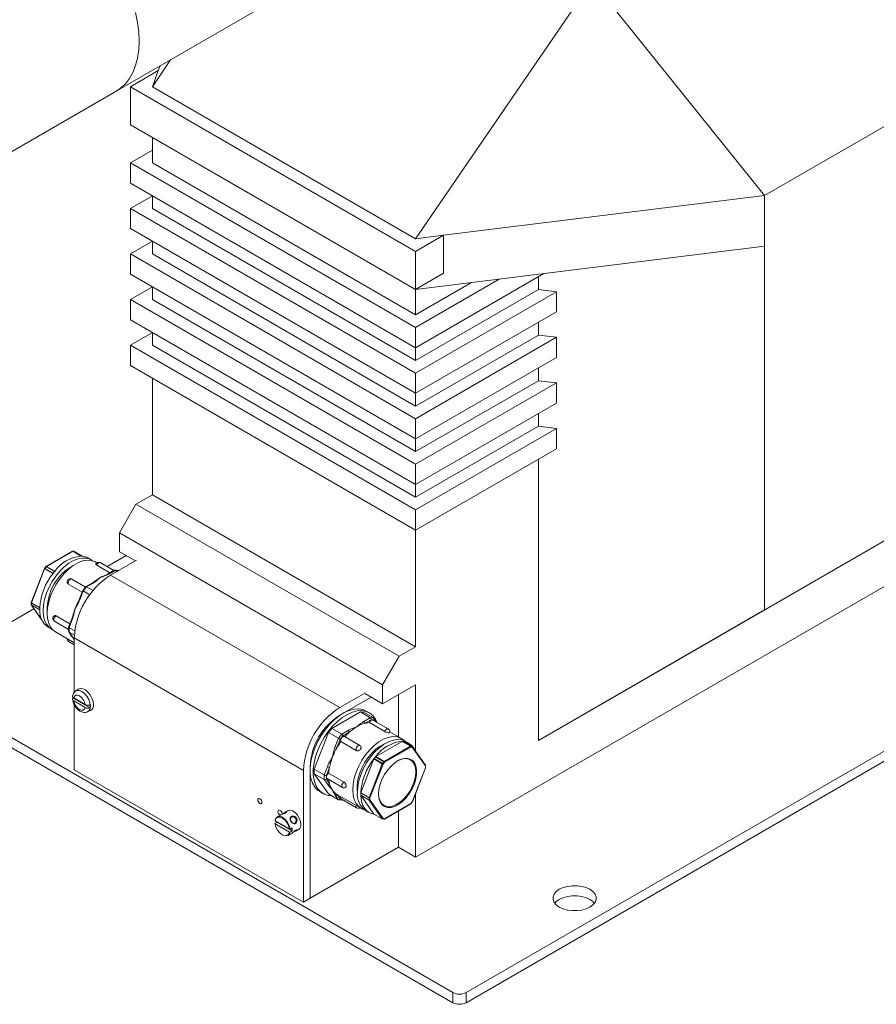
# Model space of a CAD drawing. Header units: millimetres. Extents: x 5 to 616, y 5 to 292.
# Tile 7 of 11: x 363 to 391, y 80 to 112. Entities that reach past the tile are written whole.
import ezdxf

# ---------------------------------------------------------------- set-up
doc = ezdxf.new("R2010")
doc.units = ezdxf.units.MM

msp = doc.modelspace()

# ---------------------------------------------------------------- linework, layer by layer
at = {"color": 7, "linetype": 'Continuous', "lineweight": 15}
for p, q in [((366.3266, 109.884), (379.1253, 117.2725)), ((381.6534, 113.4248), (375.9612, 105.117)), ((387.2104, 106.5085), (381.6534, 113.4248)), ((387.2104, 106.5085), (396.1782, 111.6855)), ((368.062, 110.8859), (367.4759, 110.0154)), ((367.6688, 110.535), (366.7688, 110.0154)), ((367.4759, 110.0154), (367.6688, 110.535)), ((367.6688, 110.535), (367.7273, 110.6926)), ((352.0714, 101.6547), (366.3266, 109.884)), ((366.7688, 110.0154), (375.9612, 104.7088)), ((366.7688, 110.0154), (366.7688, 108.7906)), ((367.4759, 110.0154), (375.9612, 105.117)), ((366.7688, 108.7906), (375.9612, 103.484)), ((367.4759, 108.3824), (367.4759, 108.3823)), ((367.4759, 107.5658), (367.4759, 108.3823)), ((367.4759, 107.974), (366.7688, 107.5658)), ((366.7688, 107.5658), (375.9612, 102.2592)), ((366.7688, 107.5658), (366.7688, 106.9126)), ((367.4759, 107.5658), (375.9612, 102.6674)), ((366.7688, 106.9126), (375.9612, 101.6059)), ((367.4759, 106.5042), (366.7688, 106.096)), ((367.4759, 106.096), (367.4759, 106.5044)), ((376.8611, 105.2283), (387.2104, 106.5085)), ((387.2104, 106.5085), (387.2104, 104.8754)), ((366.7688, 106.096), (375.9612, 100.7894)), ((366.7688, 106.096), (366.7688, 105.4428)), ((367.4759, 106.096), (375.9612, 101.1976)), ((366.7688, 105.4428), (375.9612, 100.1362)), ((367.4759, 105.0345), (366.7688, 104.6263)), ((367.4759, 104.6263), (367.4759, 105.0346)), ((375.9612, 105.117), (376.8611, 105.2283)), ((376.8611, 105.2283), (375.9612, 104.7088)), ((376.8611, 104.0035), (376.8611, 105.2283)), ((375.9612, 103.4839), (387.2104, 104.8754)), ((375.9612, 103.484), (375.9612, 104.7088)), ((387.2104, 104.8754), (387.2104, 93.158)), ((366.7688, 104.6263), (375.9612, 99.3196)), ((366.7688, 104.6263), (366.7688, 103.973)), ((367.4759, 104.6263), (375.9612, 99.7278)), ((366.7688, 103.973), (375.9612, 98.6664)), ((376.8611, 104.0035), (375.9612, 103.484)), ((380.1014, 103.996), (375.9612, 101.6059)), ((378.6613, 103.8179), (375.9612, 102.2592)), ((379.921, 103.8919), (379.921, 103.4835)), ((367.4759, 103.5647), (366.7688, 103.1565)), ((367.4759, 103.1565), (367.4759, 103.5648)), ((377.7614, 103.7066), (375.9612, 102.6674)), ((375.9612, 103.484), (375.9612, 103.4839)), ((375.9612, 102.6674), (375.9612, 103.4839)), ((379.921, 103.4835), (375.9612, 101.1976)), ((379.921, 103.4835), (380.5042, 103.412)), ((366.7688, 103.1565), (375.9612, 97.8498)), ((366.7688, 103.1565), (366.7688, 102.5033)), ((367.4759, 103.1565), (375.9612, 98.258)), ((380.5042, 103.412), (375.9612, 100.7894)), ((380.5042, 103.412), (380.5042, 102.7587)), ((366.7688, 102.5033), (375.9612, 97.1966)), ((380.5042, 102.7587), (375.9612, 100.1362)), ((375.9612, 101.6059), (375.9612, 102.2592)), ((379.921, 102.4221), (379.921, 102.0138)), ((367.4759, 102.0949), (366.7688, 101.6867)), ((367.4759, 101.6867), (367.4759, 102.0951)), ((379.921, 102.0138), (375.9612, 99.7278)), ((380.5042, 101.9422), (375.9612, 99.3196)), ((379.921, 102.0138), (380.5042, 101.9422)), ((380.5042, 101.9422), (380.5042, 101.289)), ((366.7688, 101.6867), (375.9612, 96.3801)), ((366.7688, 101.6867), (366.7688, 101.0335)), ((367.4759, 101.6867), (375.9612, 96.7883)), ((375.9612, 101.1976), (375.9612, 101.6059)), ((380.5042, 101.289), (375.9612, 98.6664)), ((366.7688, 101.0335), (375.9612, 95.7268)), ((379.921, 100.9523), (379.921, 100.544)), ((367.4759, 96.8691), (367.4759, 100.6253)), ((375.9612, 100.1362), (375.9612, 100.7894)), ((379.921, 100.544), (375.9612, 98.258)), ((380.5042, 100.4724), (375.9612, 97.8498)), ((379.921, 100.544), (380.5042, 100.4724)), ((380.5042, 100.4724), (380.5042, 99.8192)), ((375.9612, 99.7278), (375.9612, 100.1362)), ((380.5042, 99.8192), (375.9612, 97.1966)), ((375.9612, 98.6664), (375.9612, 99.3196)), ((379.921, 99.4825), (379.921, 99.0742)), ((379.921, 99.0742), (375.9612, 96.7883)), ((380.5042, 99.0027), (375.9612, 96.3801)), ((379.921, 99.0742), (380.5042, 99.0027)), ((380.5042, 99.0027), (380.5042, 98.3494)), ((375.9612, 98.258), (375.9612, 98.6664)), ((380.5042, 98.3494), (375.9612, 95.7268)), ((398.5886, 98.2559), (375.9612, 85.1934)), ((387.4517, 93.2973), (395.937, 98.1958)), ((375.9612, 97.1966), (375.9612, 97.8498)), ((379.921, 98.0128), (379.921, 88.9491)), ((379.921, 88.9491), (394.6288, 97.4397)), ((375.9612, 96.7883), (375.9612, 97.1966)), ((366.9456, 96.563), (367.4759, 96.8691)), ((367.4759, 96.8691), (375.9612, 91.9707)), ((385.3304, 92.0723), (393.8156, 96.9707)), ((366.4153, 95.6444), (366.9456, 96.563)), ((366.9456, 96.563), (375.4309, 91.6645)), ((375.9612, 95.7268), (375.9612, 96.3801)), ((377.5875, 80.8256), (404.0333, 96.0924)), ((366.4153, 95.6444), (374.9005, 90.746)), ((366.4153, 95.032), (366.4153, 95.6444)), ((375.9612, 91.9707), (375.9612, 95.7268)), ((377.5875, 80.499), (404.0333, 95.7658)), ((364.9016, 95.0457), (364.0531, 94.556)), ((364.9116, 95.0448), (364.0631, 94.555)), ((365.1772, 94.8914), (364.9116, 95.0448)), ((364.9598, 95.0442), (364.9133, 95.0483)), ((364.9186, 95.0467), (365.1873, 94.8915)), ((364.9651, 95.0425), (364.9186, 95.0467)), ((365.2338, 94.8874), (364.9651, 95.0425)), ((365.2367, 94.8865), (364.968, 95.0416)), ((365.2106, 94.8895), (365.1873, 94.8915)), ((365.2338, 94.8874), (365.2106, 94.8895)), ((366.0154, 94.5553), (366.6282, 94.9091)), ((366.4153, 95.032), (366.9286, 94.7357)), ((364.0631, 94.555), (364.3309, 94.4004)), ((365.5048, 94.7701), (365.3988, 94.8313)), ((365.6901, 94.6787), (365.653, 94.7001)), ((365.6831, 94.5975), (366.1087, 94.3518)), ((366.2383, 94.4266), (365.7956, 94.6822)), ((366.1278, 94.2734), (366.9633, 94.7557)), ((363.998, 94.4881), (363.5738, 93.3947)), ((364.0044, 94.4819), (363.5802, 93.3885)), ((364.0475, 94.5512), (364.0011, 94.4934)), ((364.2722, 94.3273), (364.0044, 94.4819)), ((364.056, 94.5487), (364.0096, 94.4909)), ((364.0096, 94.4909), (364.2783, 94.3358)), ((364.3247, 94.3936), (364.056, 94.5487)), ((364.3015, 94.3647), (364.2783, 94.3358)), ((364.3247, 94.3936), (364.3015, 94.3647)), ((365.8786, 94.2382), (365.8323, 94.2192)), ((366.2485, 94.4326), (366.0441, 94.3146)), ((366.2763, 94.4317), (366.0691, 94.3121)), ((366.1278, 94.2734), (373.5171, 90.0076)), ((366.3687, 94.4265), (366.2636, 94.4359)), ((366.2763, 94.4317), (366.3392, 94.3954)), ((366.3824, 94.4222), (366.2763, 94.4317)), ((366.3824, 94.4222), (366.384, 94.4213)), ((364.7673, 93.9872), (364.7494, 94.0032)), ((364.7673, 93.9872), (365.2137, 93.7295)), ((365.3247, 93.8935), (364.8771, 94.1519)), ((365.5393, 94.0232), (365.3349, 93.9051)), ((365.5643, 94.0207), (365.3571, 93.901)), ((365.2331, 93.7795), (365.1314, 93.5174)), ((365.251, 93.7691), (365.1474, 93.5021)), ((365.3324, 93.903), (365.2331, 93.7795)), ((365.3571, 93.901), (365.251, 93.7691)), ((365.251, 93.7691), (365.4616, 93.6475)), ((365.3571, 93.901), (365.5648, 93.7811)), ((363.5724, 93.3875), (363.5724, 93.3255)), ((363.5761, 93.314), (363.918, 92.8275)), ((363.847, 93.2242), (363.5783, 93.3793)), ((363.5783, 93.3793), (363.5783, 93.3173)), ((363.5783, 93.3173), (363.847, 93.1622)), ((363.5802, 93.3885), (363.8477, 93.2341)), ((363.8476, 93.1559), (363.5802, 93.3103)), ((363.5802, 93.3103), (363.9152, 92.8335)), ((385.3304, 92.0723), (387.4517, 93.2973)), ((387.4517, 93.2973), (387.2104, 93.158)), ((359.9099, 91.0307), (363.6595, 93.1953)), ((363.847, 93.2242), (363.847, 93.1932)), ((363.847, 93.1932), (363.847, 93.1622)), ((379.921, 88.9491), (387.2104, 93.158)), ((364.3178, 92.7949), (364.7767, 92.53)), ((364.817, 92.707), (364.3705, 92.9647)), ((364.879, 92.8669), (364.7773, 92.6048)), ((364.895, 92.8515), (364.7914, 92.5845)), ((364.879, 92.8669), (364.8791, 92.8671)), ((364.1133, 92.6046), (364.2194, 92.5434)), ((364.3541, 92.4501), (364.9611, 92.0996)), ((364.7767, 92.6017), (364.7767, 92.4667)), ((364.7814, 92.452), (364.8847, 92.305)), ((364.7914, 92.5845), (364.9763, 92.4778)), ((364.7914, 92.5845), (364.7914, 92.4431)), ((364.7914, 92.4431), (364.9637, 92.3436)), ((364.7914, 92.4431), (364.895, 92.2956)), ((364.7771, 92.1415), (364.9611, 92.0352)), ((364.9611, 92.2525), (372.3504, 87.9868)), ((364.9611, 90.5017), (364.9611, 92.2525)), ((375.9612, 91.9707), (375.4309, 91.6645)), ((375.4309, 91.6645), (374.9005, 90.746)), ((377.1633, 80.8256), (359.9099, 90.7858)), ((359.9099, 90.4592), (377.1633, 80.499)), ((365.0832, 90.6027), (364.997, 90.5398)), ((373.5171, 90.0076), (374.3525, 90.4899)), ((374.3525, 90.4499), (374.9005, 90.1336)), ((374.9005, 90.746), (374.9005, 90.1336)), ((374.9005, 90.1336), (375.9612, 90.7459)), ((375.4132, 89.0657), (375.4132, 90.4295)), ((375.9612, 88.6049), (375.9612, 90.7459)), ((364.9256, 90.3142), (365.4668, 90.0017)), ((365.311, 90.1081), (364.94, 90.3222)), ((364.94, 90.2242), (365.311, 90.0101)), ((374.53, 90.3474), (373.5171, 89.7627)), ((364.9611, 88.0073), (364.9611, 90.0974)), ((365.3848, 89.868), (365.4824, 89.9112)), ((374.1818, 89.868), (373.2625, 89.3373)), ((374.2878, 89.8585), (374.1818, 89.868)), ((374.5, 89.6843), (374.1818, 89.868)), ((374.606, 89.6748), (374.2878, 89.8585)), ((374.4721, 89.841), (374.3731, 89.8982)), ((374.2927, 89.5647), (374.5, 89.6843)), ((374.5258, 89.6176), (374.3281, 89.5034)), ((374.4724, 89.5235), (374.9674, 89.2378)), ((374.5, 89.6843), (374.606, 89.6748)), ((374.6155, 89.6096), (374.5258, 89.6176)), ((375.08, 89.3224), (374.585, 89.6082)), ((374.638, 89.5776), (374.6155, 89.6096)), ((374.7055, 89.5386), (374.6166, 89.6651)), ((373.1565, 89.2054), (372.6968, 88.0208)), ((373.2625, 89.3373), (373.1565, 89.2054)), ((373.4747, 89.0217), (373.1565, 89.2054)), ((373.5807, 89.1536), (373.2625, 89.3373)), ((373.5807, 89.1536), (373.788, 89.2733)), ((373.8233, 89.212), (373.6256, 89.0979)), ((375.503, 89.0138), (375.1297, 89.2293)), ((373.371, 88.7546), (373.4747, 89.0217)), ((373.5359, 88.9863), (373.437, 88.7315)), ((373.4747, 89.0217), (373.5807, 89.1536)), ((373.6256, 89.0979), (373.5359, 88.9863)), ((373.5566, 88.9133), (374.0516, 88.6275)), ((374.1614, 88.7922), (373.6664, 89.0779)), ((374.6768, 88.4278), (375.5252, 88.9176)), ((375.7939, 88.7625), (375.5252, 88.9176)), ((375.5323, 88.9195), (375.801, 88.7644)), ((375.5323, 88.9195), (375.5555, 88.9174)), ((375.5555, 88.9174), (375.5788, 88.9154)), ((375.8475, 88.7602), (375.5788, 88.9154)), ((375.8504, 88.7593), (375.5817, 88.9144)), ((375.7437, 88.8593), (375.6377, 88.9206)), ((374.9455, 88.2727), (375.7939, 88.7625)), ((375.8081, 88.738), (374.9596, 88.2482)), ((375.801, 88.7644), (375.8475, 88.7602)), ((375.8545, 88.7338), (375.8081, 88.738)), ((376.2788, 88.1303), (375.8545, 88.7338)), ((376.281, 88.1499), (375.8568, 88.7535)), ((374.1939, 87.2614), (374.6181, 88.3548)), ((374.8868, 88.1997), (374.6181, 88.3548)), ((374.6233, 88.3637), (374.6465, 88.3926)), ((374.6233, 88.3637), (374.892, 88.2086)), ((374.6465, 88.3926), (374.6697, 88.4216)), ((374.9384, 88.2664), (374.6697, 88.4216)), ((374.6768, 88.4278), (374.9455, 88.2727)), ((374.892, 88.2086), (374.9384, 88.2664)), ((374.9596, 88.2482), (374.9132, 88.1904)), ((364.9611, 88.0073), (372.3504, 83.7416)), ((372.3504, 83.7416), (372.3504, 87.9868)), ((372.5625, 88.1093), (372.5625, 83.8641)), ((373.015, 87.8371), (372.6968, 88.0208)), ((372.6968, 88.0208), (372.6968, 87.8793)), ((373.015, 87.8371), (373.1187, 88.1041)), ((373.1846, 88.081), (373.0858, 87.8261)), ((373.6548, 87.605), (373.1599, 87.8907)), ((374.4626, 87.1063), (374.8868, 88.1997)), ((374.9132, 88.1904), (374.4889, 87.097)), ((375.8545, 86.9749), (376.2788, 88.0683)), ((375.859, 86.9759), (376.2833, 88.0692)), ((376.2788, 88.0683), (376.2788, 88.1303)), ((376.2846, 88.0765), (376.2846, 88.1384)), ((372.6968, 87.8793), (373.1565, 87.2254)), ((373.015, 87.6956), (372.6968, 87.8793)), ((373.015, 87.6956), (373.015, 87.8371)), ((373.1187, 87.5482), (373.015, 87.6956)), ((373.0858, 87.8261), (373.0858, 87.7066)), ((373.0858, 87.7066), (373.1846, 87.5659)), ((373.1071, 87.721), (373.6021, 87.4352)), ((372.8732, 87.3), (372.9722, 87.2429)), ((374.1939, 87.2614), (374.4626, 87.1063)), ((373.4747, 87.0417), (373.1565, 87.2254)), ((373.4747, 87.0417), (373.371, 87.1891)), ((373.4262, 87.2128), (374.2041, 86.7638)), ((373.4373, 87.2064), (373.5359, 87.0661)), ((373.4884, 87.0374), (373.5935, 87.028)), ((373.5359, 87.0661), (373.5749, 87.0626)), ((373.5664, 87.0675), (374.0614, 86.7817)), ((373.6085, 87.0313), (373.6188, 87.0373)), ((374.4607, 87.097), (374.192, 87.2521)), ((374.192, 87.2212), (374.192, 87.2521)), ((374.192, 87.1902), (374.192, 87.2212)), ((374.192, 87.1902), (374.4607, 87.0351)), ((374.4626, 87.028), (374.1939, 87.1831)), ((374.6181, 86.5795), (374.1939, 87.1831)), ((374.4607, 87.0351), (374.4607, 87.097)), ((374.8868, 86.4244), (374.4626, 87.028)), ((374.4889, 87.097), (374.4889, 87.0351)), ((374.4889, 87.0351), (374.9132, 86.4315)), ((375.8081, 86.9171), (375.8545, 86.9749)), ((375.8095, 86.9127), (375.856, 86.9706)), ((375.9612, 85.1934), (375.9612, 87.2392)), ((371.8413, 86.6872), (371.7727, 86.6476)), ((374.3522, 86.6938), (374.4583, 86.6326)), ((374.9555, 86.4182), (375.8039, 86.908)), ((374.9596, 86.4273), (375.8081, 86.9171)), ((375.4132, 85.5097), (375.4132, 86.6824)), ((371.433, 86.2799), (371.4967, 86.3167)), ((371.4332, 86.3615), (371.8922, 86.0965)), ((371.4967, 86.3167), (371.4955, 86.3255)), ((371.4967, 86.3167), (371.9843, 86.0352)), ((371.5987, 86.5472), (371.5019, 86.4913)), ((374.6181, 86.5795), (374.8868, 86.4244)), ((374.6203, 86.5774), (374.889, 86.4223)), ((374.8972, 86.4197), (374.9437, 86.4156)), ((374.9132, 86.4315), (374.9596, 86.4273)), ((371.4332, 86.2635), (371.8922, 85.9986)), ((371.9843, 86.1331), (371.9207, 86.0964)), ((371.9207, 85.9984), (371.9843, 86.0352)), ((372.1227, 86.0414), (372.1912, 86.081)), ((371.8518, 85.8851), (371.9487, 85.941)), ((372.5625, 83.8641), (375.4132, 85.5097)), ((375.4132, 85.5097), (375.9612, 85.1934)), ((372.5625, 83.8641), (372.3504, 83.7416)), ((377.1633, 80.499), (377.1633, 80.8256)), ((377.5875, 80.8256), (377.5875, 80.499))]:
    msp.add_line(p, q, dxfattribs=at)
at = {"color": 7, "linetype": 'Continuous', "lineweight": 15, "flags": 128}
for points in [[(366.9382, 112.4076), (367.001, 112.091), (367.039, 111.783), (367.0517, 111.4865), (367.039, 111.2047), (367.001, 110.9405), (366.9382, 110.6965), (366.8511, 110.4753), (366.7407, 110.2791), (366.6081, 110.11), (366.4546, 109.9696), (366.3266, 109.884)], [(367.0517, 111.4865), (367.039, 111.783), (367.001, 112.091), (366.9382, 112.4076)], [(366.3266, 109.884), (366.4546, 109.9696), (366.6081, 110.11), (366.7407, 110.2791), (366.8511, 110.4753), (366.9382, 110.6965), (367.001, 110.9405), (367.039, 111.2047), (367.0517, 111.4865)], [(364.9133, 95.0483), (364.9157, 95.0479), (364.9186, 95.0467)], [(364.9651, 95.0425), (364.9622, 95.0437), (364.9598, 95.0442)], [(365.3988, 94.8313), (365.3275, 94.8643), (365.2368, 94.8864)], [(365.5436, 94.7449), (365.4778, 94.7845), (365.3593, 94.8226), (365.2273, 94.8289), (365.0853, 94.8032), (364.9372, 94.7462), (364.787, 94.6596), (364.6389, 94.5455), (364.4969, 94.4073), (364.3649, 94.2485), (364.2464, 94.0736), (364.1447, 93.8874), (364.0626, 93.6948), (364.0023, 93.5012), (363.9655, 93.3119), (363.9531, 93.132), (363.9655, 92.9663), (364.0023, 92.8195), (364.0626, 92.6956), (364.1447, 92.5979), (364.2464, 92.529), (364.2606, 92.5224)], [(364.3541, 92.4501), (364.2787, 92.5051), (364.1957, 92.6039), (364.1347, 92.7291), (364.0975, 92.8775), (364.085, 93.0448), (364.0975, 93.2266), (364.1347, 93.418), (364.1957, 93.6136), (364.2787, 93.8081), (364.3814, 93.9964), (364.5011, 94.1731), (364.6345, 94.3335), (364.778, 94.4732), (364.9277, 94.5884), (365.0794, 94.676), (365.229, 94.7335), (365.3725, 94.7595), (365.5059, 94.7531), (365.6256, 94.7146), (365.653, 94.7001)], [(365.7956, 94.6822), (365.781, 94.6867), (365.7542, 94.6816), (365.726, 94.6627), (365.701, 94.6331), (365.6831, 94.5975)], [(364.0044, 94.4819), (364.0019, 94.4835), (363.9999, 94.485), (363.9986, 94.4863), (363.998, 94.4874), (363.998, 94.4881)], [(364.056, 94.5487), (364.0534, 94.5501), (364.0512, 94.5511), (364.0494, 94.5515), (364.0481, 94.5515), (364.0475, 94.5512)], [(364.8771, 94.1519), (364.8717, 94.1544), (364.8467, 94.1551), (364.8185, 94.1414), (364.7917, 94.1156), (364.7706, 94.0817), (364.7584, 94.0453), (364.7573, 94.012), (364.7673, 93.9872)], [(365.5393, 94.0232), (365.5393, 94.0232), (365.5388, 94.0228)], [(365.2331, 93.7795), (365.2336, 93.7792), (365.2357, 93.7779), (365.2395, 93.7758), (365.2446, 93.7728), (365.251, 93.7691)], [(363.5802, 93.3103), (363.5777, 93.3121), (363.5761, 93.314)], [(364.3705, 92.9647), (364.3426, 92.9433), (364.3188, 92.9121), (364.3027, 92.876), (364.2971, 92.8407), (364.3027, 92.812), (364.3178, 92.7949)], [(364.895, 92.8515), (364.8887, 92.8555), (364.8838, 92.8591), (364.8805, 92.8624), (364.879, 92.8652), (364.879, 92.8669)], [(364.7273, 92.2346), (364.7272, 92.2329), (364.7271, 92.2281)], [(364.895, 92.2956), (364.8887, 92.3003), (364.8847, 92.305)], [(364.9976, 90.5402), (365.0414, 90.5608), (365.118, 90.5616), (365.203, 90.5281), (365.2879, 90.4636), (365.3645, 90.3743), (365.4253, 90.269), (365.4643, 90.158), (365.4777, 90.0522)], [(365.578, 90.1008), (365.5655, 90.2043), (365.5289, 90.3132), (365.4716, 90.4176), (365.3985, 90.5085), (365.3163, 90.5776), (365.2323, 90.6188), (365.1538, 90.6286), (365.0879, 90.6059), (365.0832, 90.6027)], [(364.9256, 90.3142), (364.9242, 90.3272), (364.9236, 90.3341)], [(365.311, 90.1081), (365.2865, 90.1901), (365.2441, 90.2695), (365.1883, 90.3372), (365.1255, 90.3858), (365.0627, 90.4097), (365.0069, 90.4064), (364.9645, 90.376), (364.94, 90.3222)], [(364.94, 90.2242), (364.9645, 90.1421), (365.0069, 90.0628), (365.0627, 89.995), (365.1255, 89.9464), (365.1883, 89.9225), (365.2441, 89.9259), (365.2865, 89.9562), (365.311, 90.0101)], [(374.3731, 89.8982), (374.2662, 89.9444), (374.1299, 89.9676), (373.9817, 89.9588), (373.8251, 89.9181), (373.6638, 89.8465), (373.5015, 89.7456), (373.3421, 89.6179), (373.1893, 89.4663), (373.0466, 89.2943), (372.9175, 89.1061), (372.8049, 88.906), (372.7114, 88.6987), (372.6394, 88.489), (372.5904, 88.282), (372.5656, 88.0823), (372.5656, 87.8948), (372.5904, 87.7238), (372.6394, 87.5733), (372.7114, 87.4469), (372.8049, 87.3474), (372.8732, 87.3)], [(374.7214, 89.5294), (374.6727, 89.6341), (374.5897, 89.7474), (374.4864, 89.8324), (374.3651, 89.8872), (374.2288, 89.9105), (374.0807, 89.9016), (373.9241, 89.8609), (373.7628, 89.7893), (373.6005, 89.6885), (373.4411, 89.5607), (373.2883, 89.4091), (373.1456, 89.2372), (373.0165, 89.0489), (372.9039, 88.8488), (372.8104, 88.6415), (372.7384, 88.4319), (372.6894, 88.2248), (372.6646, 88.0252), (372.6646, 87.8377), (372.6894, 87.6667), (372.7384, 87.5162), (372.8104, 87.3897), (372.9039, 87.2903), (373.0165, 87.2202), (373.1456, 87.181), (373.2479, 87.1726)], [(374.585, 89.6082), (374.5703, 89.6127), (374.5435, 89.6076), (374.5154, 89.5887), (374.4903, 89.5591), (374.4724, 89.5235)], [(374.9674, 89.2378), (374.9853, 89.2734), (375.0103, 89.303), (375.0385, 89.3218), (375.0653, 89.327), (375.08, 89.3224)], [(373.6664, 89.0779), (373.6611, 89.0804), (373.636, 89.0811), (373.6079, 89.0674), (373.5811, 89.0416), (373.5599, 89.0078), (373.5478, 88.9713), (373.5466, 88.938), (373.5566, 88.9133)], [(375.5965, 88.9415), (375.5784, 88.9588), (375.4756, 89.0284), (375.3559, 89.0668), (375.2225, 89.0732), (375.079, 89.0473), (374.9294, 88.9897), (374.7777, 88.9021), (374.628, 88.7869), (374.4845, 88.6472), (374.3511, 88.4868), (374.2314, 88.3101), (374.1286, 88.1219), (374.0457, 87.9273), (373.9847, 87.7317), (373.9475, 87.5404), (373.935, 87.3585), (373.9475, 87.1912), (373.9847, 87.0429), (374.0457, 86.9176), (374.1286, 86.8189), (374.2314, 86.7493), (374.3135, 86.719)], [(374.9797, 88.8479), (374.9579, 88.8392), (374.8186, 88.766), (374.6804, 88.6646), (374.5478, 88.5383), (374.425, 88.3911), (374.316, 88.2277), (374.2243, 88.0535), (374.1527, 87.874), (374.1037, 87.6949), (374.0788, 87.5221), (374.0788, 87.3611), (374.086, 87.2999)], [(374.0859, 87.2824), (374.0983, 87.4623), (374.1352, 87.6517), (374.1955, 87.8453), (374.2776, 88.0378), (374.3793, 88.2241), (374.4977, 88.3989), (374.6298, 88.5577), (374.7718, 88.696), (374.9199, 88.81), (375.07, 88.8967), (375.2181, 88.9536), (375.3601, 88.9793), (375.4921, 88.973), (375.6106, 88.9349), (375.6377, 88.9206)], [(374.0516, 88.6275), (374.0416, 88.6523), (374.0428, 88.6856), (374.0549, 88.722), (374.076, 88.7559), (374.1028, 88.7817), (374.131, 88.7953), (374.156, 88.7947), (374.1614, 88.7922)], [(374.7687, 87.2275), (374.7813, 87.3778), (374.8185, 87.5365), (374.8789, 87.697), (374.96, 87.8529), (375.0584, 87.9977), (375.1702, 88.1255), (375.2907, 88.2311), (375.415, 88.3101), (375.538, 88.3594), (375.6548, 88.3769), (375.7604, 88.3618), (375.8506, 88.3149), (375.9217, 88.2379), (375.9708, 88.1342), (375.9959, 88.0078), (375.9959, 87.8641), (375.9708, 87.7088), (375.9217, 87.5484), (375.8506, 87.3894), (375.7604, 87.2383), (375.6548, 87.1013), (375.538, 86.984), (375.415, 86.8912), (375.2907, 86.8267), (375.1702, 86.7932), (375.0584, 86.7919), (374.96, 86.8231), (374.8789, 86.8854), (374.8185, 86.9762), (374.7813, 87.0918), (374.7687, 87.2275)], [(374.7687, 87.2439), (374.7818, 87.1071), (374.8206, 86.9916), (374.8835, 86.9022), (374.9675, 86.8429), (375.0692, 86.8163), (375.184, 86.8235), (375.3069, 86.8643), (375.4325, 86.9368), (375.5554, 87.038), (375.6702, 87.1632), (375.7719, 87.3072), (375.856, 87.4636), (375.9188, 87.6255), (375.9576, 87.7859), (375.9707, 87.9378), (375.9576, 88.0745), (375.9188, 88.1901), (375.856, 88.2795), (375.7719, 88.3388), (375.6702, 88.3654), (375.5554, 88.3581), (375.4325, 88.3174), (375.3766, 88.2888)], [(373.1599, 87.8907), (373.132, 87.8694), (373.1081, 87.8381), (373.0921, 87.802), (373.0864, 87.7667), (373.0921, 87.738), (373.1071, 87.721)], [(376.2833, 88.0692), (376.2832, 88.0691), (376.2824, 88.0685), (376.2809, 88.0682), (376.2788, 88.0683)], [(373.6021, 87.4352), (373.5871, 87.4523), (373.5814, 87.481), (373.5871, 87.5162), (373.6031, 87.5524), (373.627, 87.5836), (373.6548, 87.605)], [(371.0104, 86.9566), (371.0053, 86.9893), (370.9907, 87.0228), (370.9689, 87.0522), (370.9432, 87.073), (370.9175, 87.0819), (370.8957, 87.0777), (370.8812, 87.0609), (370.876, 87.0342), (370.8812, 87.0015), (370.8957, 86.968), (370.9175, 86.9386), (370.9432, 86.9178), (370.9689, 86.9089), (370.9907, 86.9131), (371.0053, 86.9299), (371.0104, 86.9566)], [(374.6202, 86.5775), (374.5296, 86.5997), (374.4475, 86.639), (374.3752, 86.6949), (374.3138, 86.7666), (374.2641, 86.853), (374.227, 86.9527), (374.203, 87.0643), (374.1925, 87.1861)], [(375.8545, 86.9749), (375.8567, 86.9749), (375.8581, 86.9751), (375.859, 86.9757), (375.859, 86.9759)], [(375.856, 86.9706), (375.8561, 86.9707), (375.8562, 86.9717), (375.8556, 86.9731), (375.8545, 86.9749)], [(371.6609, 86.5811), (371.6558, 86.6137), (371.6413, 86.6473), (371.6195, 86.6767), (371.5938, 86.6974), (371.5681, 86.7064), (371.5463, 86.7021), (371.5317, 86.6854), (371.5266, 86.6586), (371.5317, 86.626), (371.5463, 86.5924), (371.5681, 86.563), (371.592, 86.5433)], [(371.8413, 86.6872), (371.8486, 86.6911), (371.9168, 86.7032), (371.9958, 86.6807), (372.077, 86.6261), (372.1516, 86.5452), (372.2116, 86.4469), (372.2503, 86.3418), (372.2637, 86.2412)], [(375.8081, 86.9171), (375.8092, 86.9153), (375.8097, 86.9139), (375.8096, 86.9129), (375.8095, 86.9127)], [(371.433, 86.3779), (371.4623, 86.4545), (371.5175, 86.4988), (371.5921, 86.5056), (371.6768, 86.474), (371.7616, 86.4077), (371.8361, 86.3149), (371.8914, 86.2068), (371.9207, 86.0964)], [(371.8922, 86.0965), (371.8641, 86.1999), (371.8119, 86.301), (371.7421, 86.3876), (371.6627, 86.4495), (371.5833, 86.4792), (371.5135, 86.4733), (371.4613, 86.4324), (371.4332, 86.3615)], [(371.4332, 86.2635), (371.4613, 86.1601), (371.5135, 86.059), (371.5833, 85.9724), (371.6627, 85.9105), (371.7421, 85.8808), (371.8119, 85.8867), (371.8641, 85.9276), (371.8922, 85.9986)], [(371.9207, 85.9984), (371.8914, 85.9218), (371.8518, 85.8851)], [(380.5928, 84.1525), (380.495, 84.0817), (380.427, 84.0002), (380.3921, 83.912), (380.3921, 83.8215), (380.427, 83.7333), (380.495, 83.6517), (380.5928, 83.581), (380.7153, 83.5246), (380.8565, 83.4853), (381.0094, 83.4652), (381.1661, 83.4652), (381.3189, 83.4853), (381.4602, 83.5246), (381.5827, 83.581), (381.6804, 83.6517), (381.7484, 83.7333), (381.7833, 83.8215), (381.7833, 83.912), (381.7484, 84.0002), (381.6804, 84.0817), (381.5827, 84.1525), (381.4602, 84.2089), (381.3189, 84.2481), (381.1661, 84.2683), (381.0094, 84.2683), (380.8565, 84.2481), (380.7153, 84.2089), (380.5928, 84.1525)], [(380.5928, 83.8259), (380.495, 83.7551), (380.4474, 83.7034)], [(381.728, 83.7034), (381.6804, 83.7551), (381.5827, 83.8259), (381.4602, 83.8823), (381.3189, 83.9215), (381.1661, 83.9417), (381.0094, 83.9417), (380.8565, 83.9215), (380.7153, 83.8823), (380.5928, 83.8259)]]:
    msp.add_lwpolyline(points, dxfattribs=at)
at = {"color": 7, "linetype": 'Continuous', "lineweight": 15}
for centre, radius, start, end in [((365.2907, 93.7181), 1.1779, 95.20563, 144.789), ((364.9116, 95.0284), 0.02, 84.89048, 119.99731), ((364.9057, 95.0366), 0.0101, 54.38242, 114.30712), ((364.9181, 95.0344), 0.0123, 87.64224, 122.34928), ((364.958, 95.0243), 0.02, 60.00269, 84.89048), ((364.9645, 95.0354), 0.00707, 60.33067, 85.35646), ((365.1866, 94.8817), 0.0099, 85.66105, 106.33709), ((365.1635, 94.3621), 0.5294, 84.90167, 87.80503), ((365.1656, 94.3851), 0.5064, 81.91034, 84.90114), ((365.2332, 94.8803), 0.00705, 59.42909, 85.37958), ((364.0631, 94.5386), 0.02, 119.99731, 141.20543), ((364.0573, 94.5468), 0.0101, 54.38242, 114.30712), ((364.0766, 94.5327), 0.026, 121.1059, 142.02127), ((365.7054, 93.1699), 1.6184, 118.47584, 181.52954), ((365.7456, 94.5956), 0.1, 60.00269, 159.57367), ((365.829, 93.0943), 1.9861, 141.47407, 176.11457), ((364.0166, 94.4808), 0.02, 141.20543, 158.79432), ((364.0028, 94.4834), 0.0101, 47.89856, 99.75907), ((364.0362, 94.4695), 0.0342, 141.2895, 158.7105), ((365.9357, 93.0511), 2.0967, 141.20705, 142.36685), ((364.3048, 94.3145), 0.034, 141.26937, 150.33987), ((365.9072, 93.074), 2.0601, 140.03373, 141.20724), ((364.3478, 94.3752), 0.0295, 131.39814, 141.36828), ((367.4761, 92.1477), 2.5172, 122.38686, 177.61314), ((366.3407, 93.2219), 1.1153, 114.19863, 120.10242), ((366.0546, 94.2931), 0.0239, 52.67196, 116.7049), ((364.8271, 94.0653), 0.1, 60.00269, 180), ((364.8271, 94.0653), 0.1, 180, 218.637), ((365.5497, 94.0002), 0.0251, 54.38242, 114.30712), ((366.46, 93.0163), 1.353, 120.10497, 126.54837), ((363.5924, 93.3875), 0.02, 158.79432, 180), ((363.5824, 93.3885), 0.0101, 185.6948, 245.62534), ((363.5924, 93.3255), 0.02, 180, 215.10067), ((363.5824, 93.3265), 0.0101, 185.6948, 245.62534), ((363.5833, 93.3982), 0.0101, 200.26329, 252.1043), ((363.6043, 93.3788), 0.026, 157.97884, 178.89185), ((363.5906, 93.3168), 0.0123, 177.64852, 212.3492), ((367.0142, 92.4089), 2.1762, 153.49433, 158.76239), ((365.1552, 93.5262), 0.0254, 200.26329, 252.1043), ((364.4474, 93.1056), 0.6022, 174.9969, 236.29997), ((365.0899, 93.193), 1.2429, 178.34955, 179.99314), ((363.8697, 93.224), 0.0227, 167.75907, 179.63237), ((365.0287, 93.193), 1.1817, 179.99279, 181.69266), ((363.8622, 93.1621), 0.0152, 179.45044, 194.98331), ((364.3678, 92.8815), 0.1, 118.37641, 180), ((366.8544, 92.4705), 2.0049, 158.74865, 164.01103), ((364.3678, 92.8815), 0.1, 180, 240.00269), ((364.8271, 92.2281), 0.1, 180, 240.00269), ((364.82, 92.1903), 0.0651, 157.0873, 228.6771), ((365.2954, 90.0287), 0.1839, 298.88555, 7.34118), ((365.106, 90.0507), 0.3642, 352.2681, 7.7319), ((365.3883, 90.0776), 0.1911, 299.49444, 6.98558), ((374.8654, 87.882), 2.5172, 122.38686, 177.61314), ((374.6263, 88.02), 2.0657, 122.4764, 177.5236), ((374.5742, 88.5549), 0.9799, 104.54787, 120.58059), ((374.2513, 89.4999), 0.0768, 2.60548, 57.39452), ((374.4922, 88.8539), 0.6699, 91.6897, 104.1782), ((375.0879, 87.822), 1.8792, 132.29531, 138.56956), ((373.7466, 89.2085), 0.0768, 2.60548, 57.39452), ((374.8247, 88.1211), 1.4808, 120.38331, 132.54904), ((375.03, 89.2358), 0.1, 0, 60.00269), ((375.03, 89.2358), 0.1, 337.9832, 0), ((375.3527, 87.6015), 2.2241, 143.85843, 149.46549), ((375.6356, 87.7461), 1.1779, 95.20563, 144.789), ((375.533, 88.9043), 0.0154, 106.12109, 120.47042), ((375.5315, 88.9096), 0.0099, 85.66105, 106.33709), ((375.5782, 88.9083), 0.00705, 59.42909, 85.37958), ((375.509, 88.4522), 0.4678, 23.17585, 81.04967), ((375.3378, 87.6079), 2.208, 149.41214, 158.72818), ((373.4661, 88.9201), 0.1908, 240.10954, 261.22207), ((374.1114, 88.7056), 0.1, 31.88194, 60.00269), ((375.8005, 88.7521), 0.0123, 87.64224, 122.34928), ((375.7774, 88.7366), 0.0307, 2.60548, 57.39452), ((375.7882, 88.7468), 0.0217, 336.02383, 53.97678), ((375.8347, 88.7427), 0.0217, 336.02383, 53.97678), ((375.8469, 88.7532), 0.00707, 60.33067, 85.35646), ((375.8404, 88.742), 0.02, 35.10067, 60.00269), ((375.8424, 88.7452), 0.0166, 316.88143, 30.23219), ((375.0581, 87.713), 1.9092, 158.6208, 168.88704), ((376.174, 87.1222), 1.9861, 141.47407, 176.11457), ((374.6497, 88.3425), 0.0339, 150.26104, 158.73607), ((374.6497, 88.3425), 0.034, 141.26937, 150.33987), ((374.6928, 88.4031), 0.0295, 131.39814, 141.36828), ((374.6881, 88.4085), 0.0224, 120.32228, 131.48643), ((374.9186, 88.1873), 0.0342, 141.2895, 158.7105), ((374.8537, 88.1426), 0.0763, 38.77055, 59.89559), ((374.9589, 88.2504), 0.026, 121.1059, 142.02127), ((374.9002, 88.2004), 0.0763, 38.77055, 59.89559), ((374.9289, 88.2468), 0.0307, 2.60548, 57.39452), ((373.2138, 88.2696), 0.1908, 240.10954, 261.22207), ((374.6817, 87.7894), 1.5252, 168.97756, 176.18915), ((374.9248, 88.2658), 0.0763, 240.10954, 261.22207), ((376.2674, 88.1415), 0.016, 315.38305, 31.73057), ((376.2746, 88.1394), 0.0101, 294.37466, 354.3052), ((376.2746, 88.0775), 0.0101, 294.37466, 354.3052), ((376.2646, 88.1384), 0.02, 0, 35.10067), ((376.2646, 88.0765), 0.02, 338.79432, 0), ((374.0726, 87.7835), 0.9142, 185.96248, 193.77066), ((373.1407, 87.5978), 0.0543, 246.02796, 323.97431), ((373.8151, 87.713), 0.6474, 193.13013, 214.28691), ((373.6576, 87.6087), 0.4586, 214.61115, 239.69687), ((373.6521, 87.5218), 0.1, 240.00269, 301.4197), ((374.7344, 87.2213), 0.6514, 174.61616, 234.07166), ((374.2147, 87.252), 0.0227, 167.75907, 179.63237), ((374.2215, 87.2506), 0.0297, 158.65582, 167.91213), ((373.3931, 87.2387), 0.0543, 246.02796, 323.97431), ((373.6094, 87.1163), 0.0651, 157.0873, 228.6771), ((374.2071, 87.19), 0.0152, 179.45044, 194.98331), ((374.2019, 87.1886), 0.00976, 194.94883, 214.42999), ((374.4867, 87.0965), 0.026, 157.97884, 178.89185), ((374.4748, 87.1243), 0.0307, 242.60967, 297.39033), ((374.4748, 87.0624), 0.0307, 242.60967, 297.39033), ((374.4729, 87.0346), 0.0123, 177.64852, 212.3492), ((374.5006, 87.1725), 0.0763, 240.10954, 261.22207), ((374.4714, 87.0478), 0.0217, 246.02796, 323.97431), ((375.8404, 86.9831), 0.02, 321.20543, 338.79432), ((374.1044, 86.8306), 0.0651, 157.0873, 228.6771), ((374.1114, 86.8684), 0.1, 240.00269, 303.74792), ((375.7983, 86.916), 0.00986, 305.01333, 6.29885), ((375.7939, 86.9253), 0.02, 299.99731, 321.20543), ((374.6239, 86.5836), 0.00709, 214.65756, 238.77404), ((374.8956, 86.4443), 0.0217, 246.02796, 323.97431), ((374.8926, 86.4284), 0.00702, 214.53199, 239.77603), ((374.899, 86.4396), 0.02, 240.00269, 264.89048), ((374.8977, 86.4357), 0.016, 268.26187, 344.6162), ((374.9438, 86.4321), 0.0166, 269.76019, 343.11787), ((374.9455, 86.4355), 0.02, 264.89048, 299.99731), ((374.9501, 86.4261), 0.00959, 304.05635, 7.25583), ((371.6592, 86.0842), 0.3288, 351.43091, 8.56909), ((372.0967, 86.2203), 0.1684, 304.16563, 7.14655), ((377.3754, 81.235), 0.4611, 242.60967, 297.39033), ((377.3754, 80.9084), 0.4611, 242.60967, 297.39033)]:
    msp.add_arc(centre, radius, start, end, dxfattribs=at)
for centre, major_axis, ratio, start_param, end_param in [((366.2668, 94.3854), (-0.011, 0.05), 0.6979109, 5.7151492, 6.5004661), ((366.3565, 94.3774), (0.0259, 0.0448), 0.7886538, 0.0000979, 0.3508532), ((365.3666, 93.8657), (-0.033, 0.0385), 0.4107992, 5.4211104, 6.3599433), ((364.8267, 92.594), (0.0499, -0.0093), 0.410685, 3.0648649, 4.0037186), ((364.8267, 92.4744), (0.0488, 0.0154), 0.6978515, 2.9243691, 3.7097673), ((374.4905, 89.638), (-0.011, 0.05), 0.6979109, 4.1443529, 5.7151492), ((374.5802, 89.63), (0.0259, 0.0448), 0.7886538, 4.7124869, 6.2832832), ((373.5005, 89.0067), (0.0438, -0.0253), 0.0000671, 0.631953, 2.2027494), ((373.5902, 89.1183), (-0.033, 0.0385), 0.4107992, 3.8503141, 5.4211104), ((373.0504, 87.8465), (0.0499, -0.0093), 0.410685, 4.0037186, 5.5745149), ((373.0504, 87.727), (0.0488, 0.0154), 0.6978515, 3.7097673, 5.2805636), ((373.5005, 87.0865), (0.0259, 0.0448), 0.7886538, 3.1416905, 4.7124869), ((373.5902, 87.0785), (-0.011, 0.05), 0.6979109, 2.9243118, 3.6462777), ((371.8607, 86.2943), (0.0358, 0.1334), 0.5176381, 5.1899707, 5.8054887), ((371.8607, 86.2943), (0.1334, -0.0357), 0.5175895, 0.4775817, 1.0930997)]:
    msp.add_ellipse(centre, major_axis=major_axis, ratio=ratio, start_param=start_param, end_param=end_param, dxfattribs=at)
for points, knots in [([(365.6831, 94.5975), (365.6759, 94.6021), (365.6616, 94.6113), (365.6512, 94.6231), (365.6524, 94.6279), (365.6528, 94.6301)], [0, 0, 0, 0, 0.3607502, 0.7214947, 1, 1, 1, 1]), ([(366.0691, 94.3121), (366.0444, 94.2991), (365.9562, 94.2524), (365.8543, 94.2149), (365.782, 94.187), (365.7813, 94.1868)], [0, 0, 0, 0, 0.27762923, 0.99380575, 1, 1, 1, 1]), ([(366.0438, 94.3146), (366.042, 94.3135), (366.0174, 94.2982), (365.9627, 94.2717), (365.9064, 94.2493), (365.8786, 94.2382)], [0, 0, 0, 0, 0.0384042, 0.5251034, 1, 1, 1, 1]), ([(365.6502, 94.1018), (365.6327, 94.087), (365.5994, 94.0588), (365.5575, 94.0354), (365.5377, 94.0243)], [0, 0, 0, 0, 0.5259786, 1, 1, 1, 1]), ([(365.7813, 94.1868), (365.7809, 94.1864), (365.7327, 94.1447), (365.6676, 94.0859), (365.5869, 94.0349), (365.5643, 94.0207)], [0, 0, 0, 0, 0.0061943, 0.7223708, 1, 1, 1, 1]), ([(365.8323, 94.2192), (365.8312, 94.2187), (365.8088, 94.2095), (365.7855, 94.2008), (365.7634, 94.1926)], [0, 0, 0, 0, 0.0507831, 1, 1, 1, 1]), ([(365.1474, 93.5021), (365.1345, 93.4722), (365.0885, 93.3655), (365.0284, 93.2685), (364.9862, 93.1978), (364.9858, 93.1972)], [0, 0, 0, 0, 0.2776292, 0.9938057, 1, 1, 1, 1]), ([(365.1312, 93.5175), (365.1303, 93.515), (365.1152, 93.4723), (365.0933, 93.4265), (365.0696, 93.3859), (365.0667, 93.3809)], [0, 0, 0, 0, 0.0518938, 0.8842097, 1, 1, 1, 1]), ([(364.3207, 92.9682), (364.3243, 92.9703), (364.334, 92.9758), (364.3521, 92.9737), (364.3653, 92.9673), (364.3705, 92.9647)], [0, 0, 0, 0, 0.27045144, 0.70882163, 1, 1, 1, 1]), ([(364.9266, 93.0256), (364.9216, 93.0036), (364.9092, 92.9491), (364.8895, 92.898), (364.8778, 92.8676)], [0, 0, 0, 0, 0.405027, 1, 1, 1, 1]), ([(364.9858, 93.1972), (364.9857, 93.1965), (364.9676, 93.1119), (364.9443, 92.9936), (364.9058, 92.8826), (364.895, 92.8515)], [0, 0, 0, 0, 0.0061943, 0.7223708, 1, 1, 1, 1]), ([(364.895, 92.2956), (364.9059, 92.2794), (364.9334, 92.2383), (364.9507, 92.2036), (364.9611, 92.1826)], [0, 0, 0, 0, 0.3963136, 1, 1, 1, 1]), ([(365.0002, 90.5375), (364.9925, 90.5333), (364.9615, 90.5164), (364.929, 90.4614), (364.9063, 90.4107), (364.9052, 90.3809), (364.9051, 90.3785)], [0, 0, 0, 0, 0.1364403, 0.5512054, 0.9641829, 1, 1, 1, 1]), ([(364.94, 90.3222), (364.933, 90.3269), (364.9167, 90.3377), (364.9061, 90.3564), (364.9022, 90.371), (364.9046, 90.3772), (364.9051, 90.3785)], [0, 0, 0, 0, 0.2987849, 0.6928184, 0.9371328, 1, 1, 1, 1]), ([(364.9256, 90.3142), (364.9245, 90.3132), (364.9159, 90.306), (364.9069, 90.2934), (364.9022, 90.2734), (364.9072, 90.2529), (364.9225, 90.2353), (364.9359, 90.2268), (364.94, 90.2242)], [0, 0, 0, 0, 0.0346768, 0.2695572, 0.4085852, 0.6497772, 0.8908377, 1, 1, 1, 1]), ([(364.9066, 90.2679), (364.9102, 90.2441), (364.9188, 90.1862), (364.9592, 90.094), (365.0205, 90), (365.0987, 89.9216), (365.1844, 89.8689), (365.2705, 89.8472), (365.339, 89.848), (365.3726, 89.8656), (365.3827, 89.8709)], [0, 0, 0, 0, 0.1009734, 0.246587, 0.3926999, 0.541253, 0.6951173, 0.8258541, 0.9475565, 1, 1, 1, 1]), ([(365.4668, 90.0997), (365.4623, 90.098), (365.4466, 90.0922), (365.4153, 90.0865), (365.3747, 90.0871), (365.3381, 90.0946), (365.3194, 90.1039), (365.311, 90.1081)], [0, 0, 0, 0, 0.0951627, 0.3301823, 0.566372, 0.8051331, 1, 1, 1, 1]), ([(365.311, 90.0101), (365.3118, 90.0096), (365.3228, 90.0034), (365.3479, 89.9937), (365.3892, 89.988), (365.4313, 89.9901), (365.455, 89.9979), (365.4668, 90.0017)], [0, 0, 0, 0, 0.0203988, 0.2733833, 0.5204188, 0.7621415, 1, 1, 1, 1]), ([(374.0757, 89.3986), (374.0761, 89.3989), (374.1243, 89.4407), (374.1894, 89.4995), (374.2702, 89.5504), (374.2927, 89.5647)], [0, 0, 0, 0, 0.0061943, 0.7223708, 1, 1, 1, 1]), ([(373.788, 89.2733), (373.8126, 89.2863), (373.9009, 89.3329), (374.0028, 89.3705), (374.0751, 89.3983), (374.0757, 89.3986)], [0, 0, 0, 0, 0.2776292, 0.9938057, 1, 1, 1, 1]), ([(375.1007, 89.195), (375.093, 89.196), (375.0776, 89.198), (375.0468, 89.2055), (375.0146, 89.2159), (374.987, 89.2272), (374.973, 89.2348), (374.9674, 89.2378)], [0, 0, 0, 0, 0.2141893, 0.4283703, 0.6427711, 0.8574223, 1, 1, 1, 1]), ([(375.1218, 89.1987), (375.1219, 89.1983), (375.1226, 89.1955), (375.115, 89.1943), (375.1047, 89.1948), (375.1007, 89.195)], [0, 0, 0, 0, 0.1131707, 0.647518, 1, 1, 1, 1]), ([(373.2802, 88.409), (373.2804, 88.4097), (373.2984, 88.4943), (373.3218, 88.6125), (373.3603, 88.7236), (373.371, 88.7546)], [0, 0, 0, 0, 0.0061943, 0.7223708, 1, 1, 1, 1]), ([(374.1821, 88.6647), (374.1745, 88.6566), (374.1593, 88.6403), (374.1292, 88.6239), (374.098, 88.6164), (374.071, 88.6182), (374.0571, 88.6249), (374.0516, 88.6275)], [0, 0, 0, 0, 0.2141893, 0.4283703, 0.6427711, 0.8574223, 1, 1, 1, 1]), ([(374.1956, 88.7579), (374.199, 88.7516), (374.2066, 88.7377), (374.2057, 88.7109), (374.1969, 88.6852), (374.1863, 88.6706), (374.1821, 88.6647)], [0, 0, 0, 0, 0.2360522, 0.5233317, 0.8105419, 1, 1, 1, 1]), ([(373.1187, 88.1041), (373.1315, 88.1339), (373.1775, 88.2407), (373.2377, 88.3377), (373.2798, 88.4084), (373.2802, 88.409)], [0, 0, 0, 0, 0.2776292, 0.9938057, 1, 1, 1, 1]), ([(373.6548, 87.605), (373.6627, 87.5995), (373.6785, 87.5884), (373.6988, 87.5617), (373.7139, 87.5312), (373.7217, 87.503), (373.7225, 87.4873), (373.7228, 87.481)], [0, 0, 0, 0, 0.21458468, 0.42916596, 0.64382582, 0.85843386, 1, 1, 1, 1]), ([(373.2802, 87.3483), (373.2798, 87.3487), (373.2377, 87.3985), (373.1775, 87.4685), (373.1315, 87.5308), (373.1187, 87.5482)], [0, 0, 0, 0, 0.0061943, 0.7223708, 1, 1, 1, 1]), ([(373.371, 87.1891), (373.3603, 87.2053), (373.3218, 87.2633), (373.2984, 87.312), (373.2804, 87.3479), (373.2802, 87.3483)], [0, 0, 0, 0, 0.2776292, 0.9938057, 1, 1, 1, 1]), ([(373.7228, 87.481), (373.722, 87.4725), (373.7205, 87.4554), (373.7127, 87.4409), (373.7052, 87.4381), (373.7035, 87.4374)], [0, 0, 0, 0, 0.4358487, 0.8716806, 1, 1, 1, 1]), ([(371.6999, 86.589), (371.7022, 86.591), (371.7175, 86.6041), (371.7435, 86.6278), (371.7743, 86.6501), (371.7953, 86.6576), (371.8029, 86.6507), (371.7954, 86.6365), (371.7808, 86.6232), (371.77, 86.6165), (371.7646, 86.6131)], [0, 0, 0, 0, 0.0294146, 0.1921426, 0.3573932, 0.5227242, 0.6854367, 0.843976, 0.9222518, 1, 1, 1, 1]), ([(371.7818, 86.6249), (371.7797, 86.624), (371.7745, 86.6217), (371.7664, 86.6164), (371.7602, 86.6114), (371.7586, 86.6101)], [0, 0, 0, 0, 0.3282833, 0.8243296, 1, 1, 1, 1]), ([(371.7646, 86.6131), (371.7585, 86.6099), (371.7462, 86.6033), (371.7168, 86.5911), (371.6758, 86.5775), (371.632, 86.5626), (371.6044, 86.5519), (371.5988, 86.5472), (371.5987, 86.5472)], [0, 0, 0, 0, 0.1207664, 0.2429225, 0.4896034, 0.742428, 0.999551, 1, 1, 1, 1]), ([(372.0887, 86.2737), (372.0829, 86.2708), (372.071, 86.2652), (372.0457, 86.2629), (372.0137, 86.2727), (371.9779, 86.3021), (371.9471, 86.3441), (371.926, 86.3918), (371.9185, 86.4376), (371.9259, 86.4704), (371.9407, 86.4908), (371.9562, 86.5028), (371.9754, 86.5108), (372.0046, 86.5158), (372.0453, 86.5108), (372.0909, 86.487), (372.1257, 86.4473), (372.1427, 86.3973), (372.1404, 86.3459), (372.1244, 86.3083), (372.1056, 86.2851), (372.0943, 86.2775), (372.0887, 86.2737)], [0, 0, 0, 0, 0.0301879, 0.0607231, 0.1223857, 0.1855841, 0.2498569, 0.3142905, 0.3776119, 0.4392344, 0.4696673, 0.4999739, 0.5302852, 0.5606787, 0.6224429, 0.685744, 0.7500263, 0.81434, 0.8776351, 0.9393068, 0.969756, 1, 1, 1, 1]), ([(372.0668, 86.2863), (372.0718, 86.2897), (372.0819, 86.2965), (372.099, 86.3165), (372.1143, 86.3485), (372.1173, 86.3853), (372.1112, 86.4138), (372.1023, 86.4338), (372.0894, 86.4515), (372.0678, 86.4711), (372.0345, 86.4868), (371.999, 86.4897), (371.9733, 86.4847), (371.9563, 86.4774), (371.9424, 86.4668), (371.929, 86.4493), (371.9217, 86.4217), (371.9263, 86.3894), (371.9359, 86.3629), (371.9457, 86.3434), (371.9577, 86.3251), (371.9758, 86.3036), (372.0015, 86.2834), (372.029, 86.2761), (372.0511, 86.2787), (372.0616, 86.2838), (372.0668, 86.2863)], [0, 0, 0, 0, 0.03123914, 0.06253324, 0.12498986, 0.18745284, 0.2187947, 0.24997445, 0.28130624, 0.31246445, 0.37493133, 0.4374809, 0.46871757, 0.50002617, 0.53132991, 0.56260655, 0.62501217, 0.68750024, 0.71882846, 0.75013847, 0.78126162, 0.81262105, 0.87498935, 0.93743618, 0.96881874, 1, 1, 1, 1]), ([(371.433, 86.2799), (371.4316, 86.2789), (371.4288, 86.2769), (371.427, 86.2731), (371.4274, 86.2692), (371.4296, 86.2659), (371.4322, 86.2642), (371.4332, 86.2635)], [0, 0, 0, 0, 0.210583, 0.4211197, 0.6329959, 0.8478815, 1, 1, 1, 1]), ([(371.9207, 86.0964), (371.9189, 86.0956), (371.9155, 86.094), (371.9089, 86.0929), (371.9021, 86.0931), (371.8963, 86.0945), (371.8934, 86.0959), (371.8922, 86.0965)], [0, 0, 0, 0, 0.210583, 0.4211197, 0.6329959, 0.8478815, 1, 1, 1, 1]), ([(371.8922, 85.9986), (371.894, 85.9977), (371.8975, 85.996), (371.9044, 85.9949), (371.9113, 85.9952), (371.9169, 85.9965), (371.9196, 85.9979), (371.9207, 85.9984)], [0, 0, 0, 0, 0.2190956, 0.4382576, 0.6555396, 0.8695052, 1, 1, 1, 1]), ([(371.9487, 85.941), (371.9583, 85.9474), (371.9774, 85.9602), (372.0138, 85.993), (372.0457, 86.0213), (372.0709, 86.0405), (372.089, 86.0522), (372.1055, 86.0605), (372.1245, 86.0668), (372.1404, 86.0661), (372.1427, 86.056), (372.1256, 86.0416), (372.0909, 86.026), (372.0548, 86.0145), (372.0332, 86.0069), (372.0277, 86.0049)], [0, 0, 0, 0, 0.0990549, 0.1965698, 0.2914684, 0.338335, 0.3850073, 0.4316866, 0.4784925, 0.5736094, 0.6710931, 0.7700879, 0.8691309, 0.9666052, 1, 1, 1, 1]), ([(372.083, 86.0479), (372.085, 86.0487), (372.0925, 86.0516), (372.1021, 86.0566), (372.1114, 86.0629), (372.1139, 86.0665), (372.1151, 86.0683)], [0, 0, 0, 0, 0.10855613, 0.40529015, 0.70347104, 1, 1, 1, 1])]:
    msp.add_open_spline(points, degree=3, knots=knots, dxfattribs=at)

doc.saveas('drawing.dxf')
